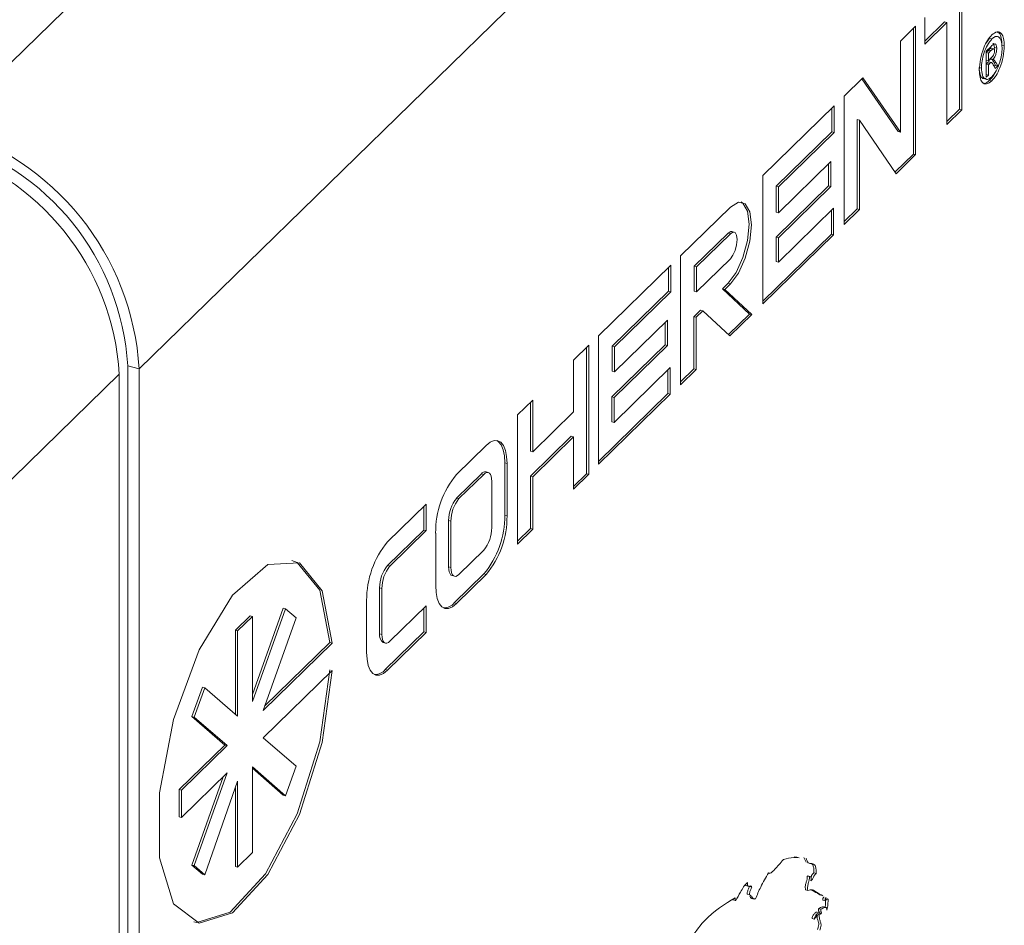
# Paper-space layout 'Sheet1' of a CAD drawing. Header units: millimetres. Extents: x 0 to 864, y 0 to 559.
# Tile 45 of 79: x 622 to 636, y 463 to 476. Entities that reach past the tile are written whole.
import ezdxf

# ---------------------------------------------------------------- set-up
doc = ezdxf.new("R2010")
doc.units = ezdxf.units.MM

psp = doc.layouts.new('Sheet1')

# ---------------------------------------------------------------- linework, layer by layer
at = {"color": 7, "linetype": 'Continuous', "lineweight": 15}
for p, q in [((628.42, 481.808), (620.774, 474.346)), ((631.284, 478.254), (623.639, 470.791)), ((635.715, 474.617), (635.715, 476.116)), ((635.748, 474.608), (635.748, 476.107)), ((635.203, 475.965), (635.203, 475.574)), ((635.203, 475.616), (635.493, 475.9)), ((635.203, 475.574), (635.527, 475.891)), ((635.493, 475.9), (635.527, 475.891)), ((635.527, 475.891), (635.527, 474.391)), ((635.07, 475.836), (634.845, 475.616)), ((635.036, 473.955), (635.036, 475.803)), ((635.07, 473.946), (635.07, 475.836)), ((634.845, 475.616), (634.845, 474.276)), ((636.157, 475.659), (636.114, 475.598)), ((636.157, 475.659), (636.191, 475.649)), ((636.108, 475.467), (636.178, 475.535)), ((636.145, 475.486), (636.108, 475.449)), ((636.108, 475.086), (636.108, 475.467)), ((636.108, 475.448), (636.14, 475.439)), ((636.179, 475.477), (636.14, 475.439)), ((636.14, 475.439), (636.14, 475.329)), ((636.145, 475.486), (636.179, 475.477)), ((636.225, 475.503), (636.182, 475.514)), ((636.231, 475.521), (636.228, 475.495)), ((636.231, 475.521), (636.264, 475.512)), ((636.341, 475.559), (636.375, 475.55)), ((636.108, 475.338), (636.14, 475.329)), ((636.127, 475.299), (636.108, 475.28)), ((636.127, 475.299), (636.161, 475.29)), ((636.14, 475.329), (636.181, 475.369)), ((636.161, 475.29), (636.14, 475.27)), ((636.187, 475.304), (636.154, 475.313)), ((636.172, 475.352), (636.206, 475.342)), ((636.214, 475.343), (636.223, 475.34)), ((636.22, 475.308), (636.245, 475.261)), ((636.22, 475.308), (636.253, 475.298)), ((636.253, 475.298), (636.278, 475.252)), ((636.005, 475.23), (636.039, 475.221)), ((636.108, 475.278), (636.14, 475.27)), ((636.14, 475.27), (636.14, 475.117)), ((636.241, 475.216), (636.222, 475.254)), ((636.245, 475.261), (636.227, 475.244)), ((636.278, 475.252), (636.241, 475.216)), ((636.245, 475.261), (636.278, 475.252)), ((634.294, 475.078), (634.017, 474.808)), ((634.811, 474.285), (634.277, 475.062)), ((634.845, 474.276), (634.294, 475.078)), ((636.108, 475.126), (636.14, 475.117)), ((636.14, 475.117), (636.108, 475.086)), ((636.157, 475.041), (636.191, 475.031)), ((634.017, 474.808), (634.017, 472.918)), ((633.869, 474.664), (632.818, 473.638)), ((633.836, 474.282), (633.836, 474.631)), ((633.869, 474.273), (633.869, 474.664)), ((635.527, 474.433), (635.715, 474.617)), ((635.527, 474.391), (635.748, 474.608)), ((635.715, 474.617), (635.748, 474.608)), ((634.208, 473.147), (634.208, 474.463)), ((634.208, 474.463), (634.242, 474.454)), ((634.242, 474.454), (634.783, 473.666)), ((634.242, 473.138), (634.242, 474.454)), ((633.016, 473.482), (633.836, 474.282)), ((633.836, 474.282), (633.869, 474.273)), ((634.811, 474.285), (634.845, 474.276)), ((633.049, 473.473), (633.869, 474.273)), ((633.821, 473.844), (633.049, 473.091)), ((633.821, 473.476), (633.821, 473.844)), ((634.766, 473.691), (635.036, 473.955)), ((634.783, 473.666), (635.07, 473.946)), ((635.036, 473.955), (635.07, 473.946)), ((633.787, 473.486), (633.787, 473.811)), ((632.818, 473.638), (632.818, 471.748)), ((633.016, 472.732), (633.787, 473.486)), ((633.016, 473.1), (633.016, 473.482)), ((633.016, 473.482), (633.049, 473.473)), ((633.049, 472.723), (633.821, 473.476)), ((633.049, 473.091), (633.049, 473.473)), ((633.787, 473.486), (633.821, 473.476)), ((632.342, 473.173), (631.61, 472.459)), ((633.863, 473.159), (633.049, 472.365)), ((633.829, 472.777), (633.829, 473.126)), ((633.863, 472.768), (633.863, 473.159)), ((634.017, 472.96), (634.208, 473.147)), ((634.017, 472.918), (634.242, 473.138)), ((634.208, 473.147), (634.242, 473.138)), ((633.016, 473.1), (633.049, 473.091)), ((632.308, 472.791), (631.811, 472.306)), ((632.342, 472.782), (631.845, 472.297)), ((632.308, 472.791), (632.342, 472.782)), ((632.398, 472.805), (632.365, 472.815)), ((632.818, 471.79), (633.829, 472.777)), ((632.818, 471.748), (633.863, 472.768)), ((633.016, 472.374), (633.016, 472.732)), ((633.016, 472.732), (633.049, 472.723)), ((633.049, 472.365), (633.049, 472.723)), ((633.829, 472.777), (633.863, 472.768)), ((631.61, 472.459), (631.61, 470.56)), ((631.845, 471.928), (632.342, 472.413)), ((631.464, 472.317), (630.401, 471.279)), ((631.431, 471.935), (631.431, 472.284)), ((631.464, 471.926), (631.464, 472.317)), ((631.811, 472.306), (631.811, 471.937)), ((631.811, 472.306), (631.845, 472.297)), ((631.845, 472.297), (631.845, 471.928)), ((633.016, 472.374), (633.049, 472.365)), ((632.225, 471.972), (632.308, 472.053)), ((632.624, 471.6), (632.225, 471.972)), ((632.225, 471.972), (632.259, 471.963)), ((632.259, 471.963), (632.342, 472.044)), ((632.657, 471.591), (632.259, 471.963)), ((632.308, 472.053), (632.342, 472.044)), ((630.602, 471.126), (631.431, 471.935)), ((630.636, 471.117), (631.464, 471.926)), ((631.431, 471.935), (631.464, 471.926)), ((631.811, 471.937), (631.845, 471.928)), ((631.805, 471.561), (631.903, 471.657)), ((631.805, 470.792), (631.805, 471.561)), ((631.805, 471.561), (631.839, 471.552)), ((631.839, 471.552), (631.937, 471.648)), ((631.839, 470.782), (631.839, 471.552)), ((631.903, 471.657), (631.937, 471.648)), ((631.937, 471.648), (632.335, 471.277)), ((632.313, 471.297), (632.624, 471.6)), ((632.335, 471.277), (632.657, 471.591)), ((632.624, 471.6), (632.657, 471.591)), ((631.415, 471.508), (630.636, 470.748)), ((631.381, 471.148), (631.381, 471.475)), ((631.415, 471.139), (631.415, 471.508)), ((630.401, 471.279), (630.401, 469.389)), ((630.259, 471.141), (630.035, 470.921)), ((630.226, 469.25), (630.226, 471.108)), ((630.259, 469.241), (630.259, 471.141)), ((630.596, 470.381), (631.381, 471.148)), ((630.602, 470.757), (630.602, 471.126)), ((630.602, 471.126), (630.636, 471.117)), ((630.63, 470.372), (631.415, 471.139)), ((630.636, 470.748), (630.636, 471.117)), ((631.381, 471.148), (631.415, 471.139)), ((623.639, 470.791), (623.47, 470.837)), ((623.47, 470.837), (623.47, 456.111)), ((630.035, 470.921), (630.035, 470.161)), ((631.458, 470.811), (630.63, 470.003)), ((631.458, 470.42), (631.458, 470.811)), ((623.346, 470.716), (619.411, 466.876)), ((623.346, 470.716), (623.346, 456.144)), ((623.639, 470.791), (623.639, 456.065)), ((630.602, 470.757), (630.636, 470.748)), ((631.424, 470.429), (631.424, 470.779)), ((631.61, 470.602), (631.805, 470.792)), ((631.61, 470.56), (631.839, 470.782)), ((631.805, 470.792), (631.839, 470.782)), ((630.401, 469.431), (631.424, 470.429)), ((630.401, 469.389), (631.458, 470.42)), ((630.596, 470.012), (630.596, 470.381)), ((630.596, 470.381), (630.63, 470.372)), ((630.63, 470.003), (630.63, 470.372)), ((631.424, 470.429), (631.458, 470.42)), ((629.433, 470.334), (629.209, 470.115)), ((629.4, 469.583), (629.4, 470.302)), ((629.433, 469.574), (629.433, 470.334)), ((629.209, 470.115), (629.209, 468.215)), ((630.035, 470.161), (629.433, 469.574)), ((630.596, 470.012), (630.63, 470.003)), ((629.4, 469.214), (630.001, 469.801)), ((629.433, 469.205), (630.035, 469.792)), ((630.001, 469.801), (630.035, 469.792)), ((630.035, 469.792), (630.035, 469.021)), ((628.747, 469.665), (628.311, 469.239)), ((629.4, 469.583), (629.433, 469.574)), ((629.021, 468.639), (629.021, 469.409)), ((629.021, 469.409), (629.055, 469.4)), ((629.055, 468.63), (629.055, 469.4)), ((628.678, 469.248), (628.313, 468.892)), ((628.712, 469.239), (628.347, 468.883)), ((628.678, 469.248), (628.712, 469.239)), ((628.778, 469.266), (628.745, 469.276)), ((629.4, 468.444), (629.4, 469.214)), ((629.4, 469.214), (629.433, 469.205)), ((629.433, 468.434), (629.433, 469.205)), ((630.035, 469.063), (630.226, 469.25)), ((630.035, 469.021), (630.259, 469.241)), ((630.226, 469.25), (630.259, 469.241)), ((628.83, 468.456), (628.83, 469.137)), ((627.864, 468.803), (627.295, 468.248)), ((627.83, 468.421), (627.83, 468.77)), ((627.864, 468.412), (627.864, 468.803)), ((628.313, 468.892), (628.347, 468.883)), ((629.021, 468.639), (629.055, 468.63)), ((628.195, 468.559), (628.195, 467.878)), ((628.195, 468.559), (628.228, 468.55)), ((628.228, 468.55), (628.228, 467.869)), ((627.297, 467.9), (627.83, 468.421)), ((627.331, 467.891), (627.864, 468.412)), ((627.83, 468.421), (627.864, 468.412)), ((628.004, 468.374), (628.004, 467.604)), ((629.209, 468.257), (629.4, 468.444)), ((629.209, 468.215), (629.433, 468.434)), ((629.4, 468.444), (629.433, 468.434)), ((628.347, 467.767), (628.712, 468.123)), ((627.297, 467.9), (627.331, 467.891)), ((628.195, 467.878), (628.228, 467.869)), ((628.278, 467.348), (628.714, 467.774)), ((628.311, 467.339), (628.747, 467.765)), ((628.714, 467.774), (628.747, 467.765)), ((628.247, 467.749), (628.28, 467.74)), ((627.179, 466.894), (627.179, 467.568)), ((627.179, 467.568), (627.213, 467.559)), ((627.213, 466.885), (627.213, 467.559)), ((626.988, 467.383), (626.988, 466.622)), ((628.278, 467.348), (628.311, 467.339)), ((625.308, 466), (625.76, 467.27)), ((625.308, 465.896), (625.793, 467.261)), ((625.76, 467.27), (625.793, 467.261)), ((625.793, 467.261), (625.948, 467.128)), ((627.864, 467.304), (627.331, 466.783)), ((627.831, 466.922), (627.831, 467.271)), ((627.864, 466.913), (627.864, 467.304)), ((625.055, 466.945), (625.274, 467.158)), ((625.089, 466.935), (625.308, 467.149)), ((625.274, 467.158), (625.308, 467.149)), ((625.308, 467.149), (625.308, 465.896)), ((625.948, 467.128), (625.463, 465.763)), ((625.055, 465.712), (625.055, 466.945)), ((625.055, 466.945), (625.089, 466.935)), ((625.089, 465.683), (625.089, 466.935)), ((627.179, 466.894), (627.213, 466.885)), ((627.262, 466.367), (627.831, 466.922)), ((627.295, 466.358), (627.864, 466.913)), ((627.831, 466.922), (627.864, 466.913)), ((625.463, 465.763), (626.48, 466.756)), ((625.486, 465.827), (626.447, 466.765)), ((626.447, 466.765), (626.48, 466.756)), ((627.231, 466.765), (627.264, 466.756)), ((626.48, 466.354), (625.463, 465.361)), ((627.262, 466.367), (627.295, 466.358)), ((624.416, 465.674), (624.57, 466.109)), ((624.449, 465.665), (624.604, 466.1)), ((624.57, 466.109), (624.604, 466.1)), ((624.604, 466.1), (625.089, 465.683)), ((624.901, 465.256), (624.416, 465.674)), ((624.416, 465.674), (624.449, 465.665)), ((624.934, 465.247), (624.449, 465.665)), ((625.463, 465.361), (625.948, 464.943)), ((624.23, 464.601), (624.901, 465.256)), ((624.263, 464.592), (624.934, 465.247)), ((624.901, 465.256), (624.934, 465.247)), ((625.793, 464.508), (625.308, 464.936)), ((625.308, 464.936), (625.308, 463.673)), ((625.76, 464.517), (625.308, 464.916)), ((625.948, 464.943), (625.793, 464.508)), ((624.934, 464.845), (624.263, 464.19)), ((624.416, 463.49), (624.878, 464.79)), ((624.449, 463.481), (624.934, 464.845)), ((625.089, 464.723), (624.604, 463.347)), ((625.089, 463.459), (625.089, 464.723)), ((624.23, 464.199), (624.23, 464.601)), ((624.23, 464.601), (624.263, 464.592)), ((624.263, 464.19), (624.263, 464.592)), ((625.055, 463.468), (625.055, 464.627)), ((625.76, 464.517), (625.793, 464.508)), ((624.23, 464.199), (624.263, 464.19)), ((625.308, 463.673), (625.089, 463.459)), ((633.323, 463.605), (633.28, 463.608)), ((633.456, 463.533), (633.422, 463.599)), ((624.57, 463.357), (624.416, 463.49)), ((624.416, 463.49), (624.449, 463.481)), ((624.604, 463.347), (624.449, 463.481)), ((625.055, 463.468), (625.089, 463.459)), ((624.57, 463.357), (624.604, 463.347)), ((632.903, 463.371), (632.916, 463.367)), ((633.475, 463.328), (633.508, 463.319)), ((633.52, 463.318), (633.487, 463.328)), ((633.571, 463.374), (633.605, 463.365)), ((632.571, 463.187), (632.613, 463.175)), ((632.625, 463.175), (632.659, 463.166)), ((633.449, 463.125), (633.482, 463.116)), ((632.384, 462.975), (632.418, 462.966)), ((632.59, 463.059), (632.623, 463.05)), ((632.653, 462.999), (632.695, 462.987)), ((633.703, 462.971), (633.737, 462.962)), ((633.641, 462.847), (633.675, 462.838)), ((633.75, 462.865), (633.708, 462.876)), ((633.545, 462.704), (633.578, 462.695)), ((633.659, 462.784), (633.617, 462.795))]:
    psp.add_line(p, q, dxfattribs=at)
at = {"color": 7, "linetype": 'Continuous', "lineweight": 15, "flags": 128}
for points in [[(632.308, 472.053), (632.427, 472.21), (632.528, 472.43), (632.595, 472.68), (632.619, 472.921), (632.595, 473.115), (632.528, 473.233), (632.501, 473.251)], [(632.342, 472.044), (632.461, 472.201), (632.561, 472.421), (632.629, 472.671), (632.653, 472.912), (632.629, 473.106), (632.561, 473.224), (632.461, 473.248), (632.342, 473.173)], [(632.365, 472.815), (632.347, 472.815), (632.308, 472.791)], [(632.342, 472.413), (632.38, 472.465), (632.413, 472.536), (632.435, 472.618), (632.442, 472.696), (632.435, 472.759), (632.413, 472.798), (632.38, 472.806), (632.342, 472.782)], [(629.055, 469.4), (629.049, 469.505), (629.031, 469.593), (629.003, 469.663), (628.965, 469.712), (628.918, 469.736), (628.865, 469.737), (628.807, 469.713), (628.747, 469.665)], [(629.021, 469.409), (629.015, 469.514), (628.998, 469.603), (628.969, 469.673), (628.931, 469.721), (628.903, 469.739)], [(628.83, 469.137), (628.828, 469.177), (628.821, 469.212), (628.81, 469.239), (628.795, 469.257), (628.777, 469.267), (628.757, 469.267), (628.735, 469.257), (628.712, 469.239)], [(626.48, 466.756), (626.332, 467.528), (625.998, 467.936), (625.533, 467.912), (625.013, 467.462), (624.524, 466.658), (624.145, 465.632), (623.939, 464.553), (623.939, 463.596), (624.145, 462.92), (624.524, 462.634), (625.013, 462.785), (625.533, 463.349), (625.998, 464.233), (626.332, 465.293), (626.48, 466.354)], [(626.447, 466.765), (626.298, 467.537), (625.964, 467.945), (625.888, 467.973)], [(628.195, 467.878), (628.197, 467.838), (628.204, 467.804), (628.215, 467.777), (628.229, 467.758), (628.247, 467.749)], [(628.228, 467.869), (628.231, 467.829), (628.237, 467.795), (628.248, 467.768), (628.263, 467.749), (628.281, 467.74), (628.301, 467.739), (628.324, 467.749), (628.347, 467.767)], [(628.004, 467.604), (628.01, 467.5), (628.027, 467.411), (628.055, 467.341), (628.094, 467.292), (628.14, 467.268), (628.194, 467.267), (628.251, 467.292), (628.311, 467.339)], [(627.331, 466.783), (627.308, 466.765), (627.286, 466.756), (627.265, 466.756), (627.247, 466.765), (627.233, 466.784), (627.222, 466.811), (627.215, 466.845), (627.213, 466.885)], [(626.988, 466.622), (626.994, 466.518), (627.011, 466.429), (627.04, 466.359), (627.078, 466.311), (627.125, 466.286), (627.178, 466.286), (627.235, 466.31), (627.295, 466.358)], [(624.442, 462.653), (624.49, 462.643), (624.98, 462.794), (625.499, 463.358), (625.964, 464.242), (626.298, 465.302), (626.447, 466.363)]]:
    psp.add_lwpolyline(points, dxfattribs=at)
at = {"color": 7, "linetype": 'Continuous', "lineweight": 15}
for centre, radius, start, end in [((619.712, 470.559), 3.933, 3.3916, 74.3338), ((619.775, 470.618), 3.702, 3.3916, 74.3338), ((619.65, 470.497), 3.702, 3.3916, 74.3338), ((629.351, 468.382), 1.348, 140.5129, 180.3434), ((628.733, 469.208), 0.0686, 80.7318, 143.9675), ((628.713, 468.562), 0.518, 140.5129, 180.3434), ((628.747, 468.553), 0.518, 140.5129, 180.3434), ((627.673, 468.631), 1.348, 320.5129, 0.3434), ((627.707, 468.622), 1.348, 320.5129, 0.3434), ((628.312, 468.453), 0.518, 320.5129, 0.3434), ((628.336, 467.391), 1.348, 140.5129, 180.3434), ((627.697, 467.571), 0.518, 140.5129, 180.3434), ((627.731, 467.562), 0.518, 140.5129, 180.3434), ((628.121, 467.477), 0.203, 270.3142, 320.6987), ((627.306, 466.87), 0.129, 169.3516, 234.3744), ((627.105, 466.495), 0.203, 270.3142, 320.6987)]:
    psp.add_arc(centre, radius, start, end, dxfattribs=at)
for points, knots in [([(636.191, 475.709), (636.218, 475.728), (636.272, 475.768), (636.333, 475.739), (636.368, 475.66), (636.373, 475.586), (636.375, 475.55)], [0, 0, 0, 0, 0.27971, 0.55908, 0.779616, 1, 1, 1, 1]), ([(636.277, 475.744), (636.285, 475.742), (636.311, 475.735), (636.334, 475.667), (636.339, 475.595), (636.341, 475.559)], [0, 0, 0, 0, 0.180452, 0.590368, 1, 1, 1, 1]), ([(636.006, 475.19), (636.01, 475.243), (636.017, 475.349), (636.066, 475.509), (636.127, 475.634), (636.17, 475.684), (636.191, 475.709)], [0, 0, 0, 0, 0.2796414, 0.5590962, 0.7796091, 1, 1, 1, 1]), ([(636.191, 475.649), (636.169, 475.622), (636.124, 475.568), (636.073, 475.445), (636.044, 475.323), (636.04, 475.255), (636.039, 475.221)], [0, 0, 0, 0, 0.279652, 0.559055, 0.779611, 1, 1, 1, 1]), ([(636.343, 475.518), (636.34, 475.556), (636.334, 475.632), (636.294, 475.687), (636.243, 475.69), (636.208, 475.663), (636.191, 475.649)], [0, 0, 0, 0, 0.279656, 0.559128, 0.779646, 1, 1, 1, 1]), ([(636.206, 475.583), (636.209, 475.582), (636.216, 475.58), (636.227, 475.562), (636.229, 475.537), (636.231, 475.521)], [0, 0, 0, 0, 0.1876745, 0.4600061, 1, 1, 1, 1]), ([(636.187, 475.513), (636.184, 475.513), (636.172, 475.514), (636.157, 475.498), (636.145, 475.486)], [0, 0, 0, 0, 0.195242, 1, 1, 1, 1]), ([(636.178, 475.535), (636.198, 475.556), (636.224, 475.582), (636.249, 475.572), (636.261, 475.554), (636.263, 475.528), (636.264, 475.512)], [0, 0, 0, 0, 0.4993088, 0.6249217, 0.7506665, 1, 1, 1, 1]), ([(636.232, 475.475), (636.232, 475.48), (636.231, 475.49), (636.227, 475.5), (636.221, 475.505), (636.205, 475.504), (636.19, 475.489), (636.179, 475.477)], [0, 0, 0, 0, 0.124959, 0.249889, 0.374966, 0.500219, 1, 1, 1, 1]), ([(636.181, 475.369), (636.193, 475.38), (636.207, 475.395), (636.222, 475.424), (636.228, 475.441), (636.232, 475.459), (636.232, 475.469), (636.232, 475.475)], [0, 0, 0, 0, 0.499229, 0.624252, 0.749529, 0.874759, 1, 1, 1, 1]), ([(636.375, 475.55), (636.372, 475.497), (636.364, 475.39), (636.316, 475.23), (636.255, 475.106), (636.212, 475.056), (636.191, 475.031)], [0, 0, 0, 0, 0.27965, 0.559128, 0.779622, 1, 1, 1, 1]), ([(636.191, 475.091), (636.213, 475.118), (636.258, 475.172), (636.308, 475.295), (636.337, 475.416), (636.341, 475.484), (636.343, 475.518)], [0, 0, 0, 0, 0.279643, 0.559141, 0.779648, 1, 1, 1, 1]), ([(636.264, 475.512), (636.263, 475.495), (636.261, 475.46), (636.246, 475.409), (636.226, 475.368), (636.213, 475.351), (636.206, 475.342)], [0, 0, 0, 0, 0.279466, 0.559261, 0.779442, 1, 1, 1, 1]), ([(636.154, 475.312), (636.149, 475.312), (636.141, 475.313), (636.132, 475.304), (636.127, 475.299)], [0, 0, 0, 0, 0.521913, 1, 1, 1, 1]), ([(636.189, 475.304), (636.184, 475.304), (636.175, 475.304), (636.165, 475.294), (636.161, 475.29)], [0, 0, 0, 0, 0.558349, 1, 1, 1, 1]), ([(636.197, 475.388), (636.195, 475.385), (636.188, 475.369), (636.179, 475.36), (636.172, 475.352)], [0, 0, 0, 0, 0.195318, 1, 1, 1, 1]), ([(636.222, 475.254), (636.216, 475.264), (636.206, 475.282), (636.194, 475.297), (636.189, 475.304)], [0, 0, 0, 0, 0.5600747, 1, 1, 1, 1]), ([(636.19, 475.35), (636.196, 475.343), (636.207, 475.331), (636.216, 475.315), (636.22, 475.308)], [0, 0, 0, 0, 0.559752, 1, 1, 1, 1]), ([(636.206, 475.342), (636.21, 475.343), (636.216, 475.344), (636.221, 475.342), (636.223, 475.34)], [0, 0, 0, 0, 0.560181, 1, 1, 1, 1]), ([(636.223, 475.34), (636.23, 475.334), (636.24, 475.322), (636.249, 475.306), (636.253, 475.298)], [0, 0, 0, 0, 0.559752, 1, 1, 1, 1]), ([(636.005, 475.23), (636.008, 475.193), (636.014, 475.117), (636.054, 475.06), (636.09, 475.064), (636.106, 475.066)], [0, 0, 0, 0, 0.358949, 0.717686, 1, 1, 1, 1]), ([(636.191, 475.031), (636.164, 475.011), (636.11, 474.972), (636.048, 475.001), (636.013, 475.079), (636.009, 475.153), (636.006, 475.19)], [0, 0, 0, 0, 0.2796595, 0.5590936, 0.7796194, 1, 1, 1, 1]), ([(636.039, 475.221), (636.042, 475.183), (636.047, 475.107), (636.088, 475.054), (636.138, 475.05), (636.173, 475.077), (636.191, 475.091)], [0, 0, 0, 0, 0.279639, 0.559112, 0.779634, 1, 1, 1, 1]), ([(636.234, 475.151), (636.229, 475.141), (636.206, 475.093), (636.179, 475.064), (636.157, 475.041)], [0, 0, 0, 0, 0.209548, 1, 1, 1, 1]), ([(636.157, 475.041), (636.129, 475.015), (636.097, 474.986), (636.073, 474.998), (636.07, 475)], [0, 0, 0, 0, 0.882674, 1, 1, 1, 1]), ([(633.123, 463.57), (633.08, 463.521), (633.025, 463.457), (632.96, 463.389), (632.928, 463.364), (632.911, 463.37), (632.904, 463.373)], [0, 0, 0, 0, 0.579325, 0.735468, 0.874787, 1, 1, 1, 1]), ([(633.357, 463.596), (633.33, 463.599), (633.255, 463.607), (633.175, 463.585), (633.123, 463.57)], [0, 0, 0, 0, 0.360919, 1, 1, 1, 1]), ([(633.605, 463.365), (633.605, 463.391), (633.606, 463.437), (633.587, 463.498), (633.543, 463.515), (633.484, 463.509), (633.466, 463.563), (633.456, 463.59)], [0, 0, 0, 0, 0.157038, 0.283357, 0.519098, 0.758846, 1, 1, 1, 1]), ([(633.571, 463.374), (633.572, 463.4), (633.572, 463.446), (633.555, 463.503), (633.532, 463.51), (633.518, 463.514)], [0, 0, 0, 0, 0.332304, 0.599604, 1, 1, 1, 1]), ([(632.904, 463.373), (632.864, 463.306), (632.796, 463.189), (632.736, 463.05), (632.711, 462.991)], [0, 0, 0, 0, 0.572068, 1, 1, 1, 1]), ([(633.449, 463.125), (633.447, 463.136), (633.445, 463.155), (633.446, 463.188), (633.452, 463.216), (633.461, 463.247), (633.473, 463.285), (633.474, 463.313), (633.475, 463.328)], [0, 0, 0, 0, 0.197666, 0.345698, 0.470972, 0.589942, 0.778043, 1, 1, 1, 1]), ([(633.475, 463.328), (633.479, 463.329), (633.483, 463.33), (633.486, 463.328), (633.487, 463.327)], [0, 0, 0, 0, 0.911676, 1, 1, 1, 1]), ([(633.482, 463.116), (633.481, 463.127), (633.478, 463.146), (633.48, 463.178), (633.486, 463.207), (633.495, 463.238), (633.507, 463.276), (633.508, 463.304), (633.508, 463.319)], [0, 0, 0, 0, 0.197666, 0.345698, 0.470972, 0.589942, 0.778043, 1, 1, 1, 1]), ([(633.508, 463.319), (633.512, 463.319), (633.519, 463.319), (633.527, 463.316), (633.531, 463.307), (633.531, 463.293), (633.53, 463.276), (633.527, 463.263), (633.526, 463.256)], [0, 0, 0, 0, 0.22489, 0.395573, 0.537833, 0.658002, 0.807463, 1, 1, 1, 1]), ([(633.526, 463.256), (633.531, 463.259), (633.54, 463.265), (633.552, 463.281), (633.561, 463.3), (633.568, 463.317), (633.575, 463.333), (633.584, 463.346), (633.594, 463.358), (633.601, 463.362), (633.605, 463.365)], [0, 0, 0, 0, 0.180499, 0.315853, 0.43411, 0.549072, 0.64057, 0.738275, 0.852954, 1, 1, 1, 1]), ([(633.528, 463.311), (633.531, 463.317), (633.535, 463.327), (633.542, 463.342), (633.55, 463.355), (633.56, 463.367), (633.567, 463.371), (633.571, 463.374)], [0, 0, 0, 0, 0.18624, 0.35136, 0.527682, 0.734637, 1, 1, 1, 1]), ([(632.597, 463.234), (632.577, 463.214), (632.54, 463.177), (632.483, 463.076), (632.445, 463.008), (632.422, 462.967)], [0, 0, 0, 0, 0.318887, 0.588203, 1, 1, 1, 1]), ([(632.576, 463.188), (632.572, 463.188), (632.568, 463.189), (632.566, 463.196), (632.565, 463.198)], [0, 0, 0, 0, 0.736804, 1, 1, 1, 1]), ([(632.59, 463.059), (632.59, 463.068), (632.591, 463.083), (632.597, 463.107), (632.608, 463.138), (632.618, 463.16), (632.625, 463.175)], [0, 0, 0, 0, 0.215864, 0.399796, 0.576434, 1, 1, 1, 1]), ([(632.659, 463.166), (632.656, 463.172), (632.649, 463.185), (632.631, 463.18), (632.614, 463.174), (632.601, 463.178), (632.596, 463.194), (632.595, 463.211), (632.596, 463.226), (632.597, 463.234)], [0, 0, 0, 0, 0.171528, 0.350976, 0.534652, 0.705126, 0.785492, 0.880291, 1, 1, 1, 1]), ([(632.623, 463.05), (632.624, 463.059), (632.625, 463.074), (632.63, 463.098), (632.642, 463.129), (632.652, 463.151), (632.659, 463.166)], [0, 0, 0, 0, 0.215864, 0.399796, 0.576434, 1, 1, 1, 1]), ([(633.704, 463.038), (633.672, 463.054), (633.621, 463.079), (633.554, 463.134), (633.507, 463.122), (633.482, 463.116)], [0, 0, 0, 0, 0.449777, 0.717465, 1, 1, 1, 1]), ([(633.671, 463.048), (633.639, 463.065), (633.594, 463.089), (633.549, 463.115), (633.536, 463.122)], [0, 0, 0, 0, 0.709403, 1, 1, 1, 1]), ([(632.413, 463.006), (632.26, 462.916), (632.037, 462.785), (631.779, 462.447), (631.664, 462.201), (631.632, 462.069), (631.616, 462.003)], [0, 0, 0, 0, 0.539346, 0.782583, 0.891264, 1, 1, 1, 1]), ([(632.384, 462.975), (632.384, 462.975), (632.382, 462.976), (632.381, 462.979), (632.381, 462.982), (632.381, 462.982)], [0, 0, 0, 0, 0.382711, 0.840911, 1, 1, 1, 1]), ([(632.422, 462.967), (632.42, 462.966), (632.418, 462.965), (632.416, 462.967), (632.415, 462.971), (632.413, 462.984), (632.413, 462.996), (632.413, 463.006)], [0, 0, 0, 0, 0.110499, 0.210919, 0.319208, 0.441551, 1, 1, 1, 1]), ([(632.711, 462.991), (632.7, 462.99), (632.679, 462.986), (632.658, 463.03), (632.637, 463.043), (632.623, 463.05)], [0, 0, 0, 0, 0.287456, 0.566179, 1, 1, 1, 1]), ([(632.658, 463.002), (632.655, 463.002), (632.641, 463.001), (632.633, 463.018), (632.627, 463.029)], [0, 0, 0, 0, 0.274795, 1, 1, 1, 1]), ([(633.703, 462.971), (633.703, 462.974), (633.702, 462.979), (633.702, 462.987), (633.704, 462.994), (633.707, 463.003), (633.713, 463.012), (633.718, 463.017), (633.72, 463.02)], [0, 0, 0, 0, 0.170006, 0.30247, 0.41268, 0.51645, 0.741654, 1, 1, 1, 1]), ([(633.737, 462.962), (633.736, 462.965), (633.736, 462.97), (633.736, 462.978), (633.738, 462.985), (633.741, 462.994), (633.746, 463.003), (633.751, 463.008), (633.754, 463.011)], [0, 0, 0, 0, 0.170006, 0.30247, 0.41268, 0.51645, 0.741654, 1, 1, 1, 1]), ([(633.78, 462.989), (633.777, 462.989), (633.771, 462.991), (633.756, 462.984), (633.744, 462.971), (633.737, 462.962)], [0, 0, 0, 0, 0.235141, 0.492774, 1, 1, 1, 1]), ([(633.763, 462.827), (633.766, 462.841), (633.773, 462.87), (633.78, 462.926), (633.78, 462.964), (633.78, 462.989)], [0, 0, 0, 0, 0.242243, 0.511632, 1, 1, 1, 1]), ([(633.646, 462.787), (633.646, 462.788), (633.647, 462.789), (633.648, 462.791), (633.648, 462.793), (633.649, 462.796), (633.648, 462.798), (633.647, 462.803), (633.643, 462.808), (633.64, 462.818), (633.639, 462.83), (633.64, 462.841), (633.641, 462.847)], [0, 0, 0, 0, 0.032593, 0.059915, 0.088249, 0.116268, 0.149439, 0.189681, 0.411937, 0.591806, 0.783389, 1, 1, 1, 1]), ([(633.641, 462.847), (633.66, 462.86), (633.685, 462.877), (633.707, 462.873), (633.712, 462.872)], [0, 0, 0, 0, 0.7645239, 1, 1, 1, 1]), ([(633.667, 462.765), (633.67, 462.768), (633.674, 462.772), (633.679, 462.778), (633.68, 462.78), (633.681, 462.782), (633.682, 462.784), (633.682, 462.786), (633.682, 462.789), (633.68, 462.793), (633.677, 462.799), (633.674, 462.808), (633.672, 462.821), (633.674, 462.832), (633.675, 462.838)], [0, 0, 0, 0, 0.213314, 0.246887, 0.273174, 0.293702, 0.314989, 0.33604, 0.360962, 0.391196, 0.55818, 0.693318, 0.837257, 1, 1, 1, 1]), ([(633.675, 462.838), (633.693, 462.849), (633.72, 462.864), (633.75, 462.869), (633.761, 462.851), (633.762, 462.835), (633.763, 462.827)], [0, 0, 0, 0, 0.519224, 0.752382, 0.867143, 1, 1, 1, 1]), ([(633.735, 462.864), (633.736, 462.868), (633.741, 462.888), (633.745, 462.925), (633.745, 462.954), (633.745, 462.969)], [0, 0, 0, 0, 0.122919, 0.535679, 1, 1, 1, 1]), ([(633.545, 462.704), (633.546, 462.713), (633.55, 462.731), (633.563, 462.754), (633.577, 462.772), (633.596, 462.789), (633.612, 462.798), (633.62, 462.794), (633.621, 462.794)], [0, 0, 0, 0, 0.143229, 0.292128, 0.458245, 0.636465, 0.979719, 1, 1, 1, 1]), ([(633.578, 462.695), (633.58, 462.704), (633.584, 462.722), (633.596, 462.745), (633.61, 462.763), (633.63, 462.78), (633.648, 462.788), (633.66, 462.783), (633.665, 462.777), (633.666, 462.769), (633.667, 462.765)], [0, 0, 0, 0, 0.114631, 0.233801, 0.36675, 0.509386, 0.784105, 0.863409, 0.934322, 1, 1, 1, 1]), ([(633.649, 462.764), (633.642, 462.763), (633.63, 462.76), (633.606, 462.732), (633.589, 462.71), (633.578, 462.695)], [0, 0, 0, 0, 0.293939, 0.533129, 1, 1, 1, 1]), ([(633.624, 462.54), (633.627, 462.549), (633.634, 462.566), (633.64, 462.59), (633.644, 462.614), (633.643, 462.638), (633.635, 462.667), (633.621, 462.695), (633.619, 462.73), (633.618, 462.745)], [0, 0, 0, 0, 0.1120205, 0.2015931, 0.2785537, 0.3900004, 0.5127916, 0.8003416, 1, 1, 1, 1]), ([(633.657, 462.531), (633.661, 462.54), (633.667, 462.556), (633.674, 462.581), (633.678, 462.605), (633.676, 462.628), (633.668, 462.658), (633.653, 462.693), (633.65, 462.739), (633.649, 462.764)], [0, 0, 0, 0, 0.098561, 0.177371, 0.245085, 0.343142, 0.451179, 0.70418, 1, 1, 1, 1])]:
    psp.add_open_spline(points, degree=3, knots=knots, dxfattribs=at)

doc.saveas('drawing.dxf')
